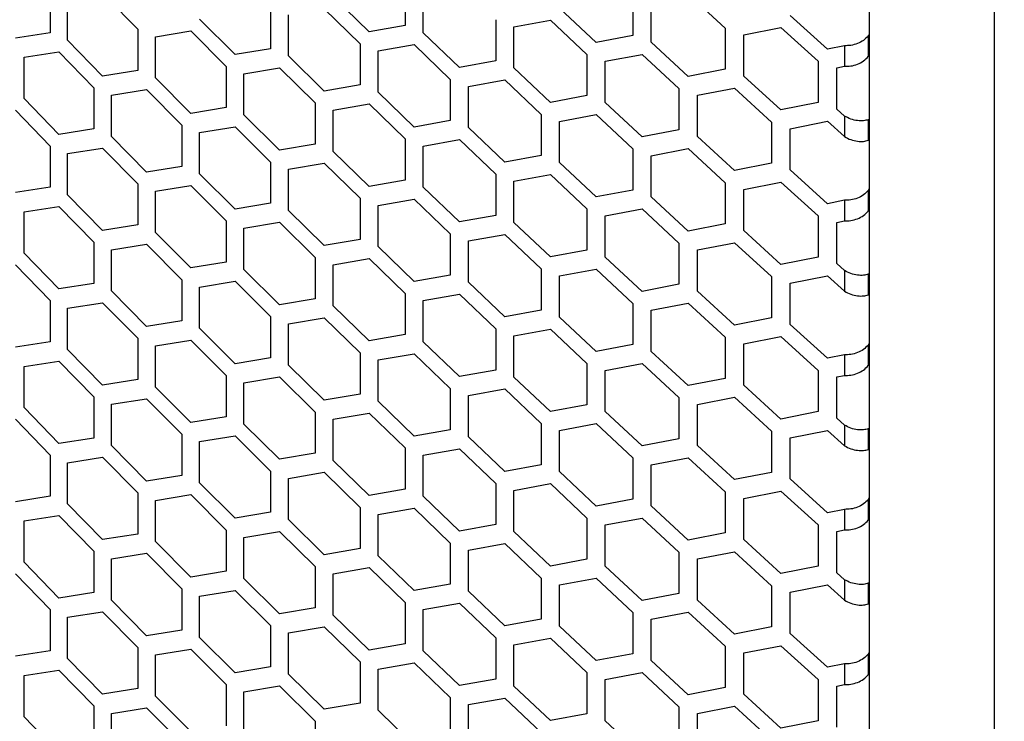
# Model space of a CAD drawing. Header units: millimetres. Extents: x 26293 to 29282, y 1612 to 3704.
# Tile 28 of 54: x 28752 to 28861, y 2623 to 2701. Entities that reach past the tile are written whole.
import ezdxf

# ---------------------------------------------------------------- set-up
doc = ezdxf.new("R2010")
doc.units = ezdxf.units.MM
doc.layers.add('1', color=7, linetype='Continuous')
doc.layers.add('5', color=251, linetype='Continuous')

msp = doc.modelspace()

# ---------------------------------------------------------------- linework, layer by layer
at = {"layer": '1'}
for p, q in [((28846.391, 3166.255), (28846.391, 2457.898)), ((28860.314, 3164.484), (28860.314, 2450.174))]:
    msp.add_line(p, q, dxfattribs=at)
msp.add_open_spline([(28482.497, 2656.378), (28483.296, 2655.585), (28485.612, 2653.288), (28489.495, 2649.506), (28494.168, 2645.038), (28498.908, 2640.594), (28503.714, 2636.174), (28508.586, 2631.779), (28513.523, 2627.408), (28518.525, 2623.062), (28523.591, 2618.742), (28528.721, 2614.448), (28533.915, 2610.18), (28539.172, 2605.938), (28544.492, 2601.723), (28549.875, 2597.534), (28555.32, 2593.373), (28560.826, 2589.24), (28566.394, 2585.135), (28572.022, 2581.058), (28577.711, 2577.009), (28583.46, 2572.989), (28589.268, 2568.999), (28595.136, 2565.037), (28601.062, 2561.106), (28607.046, 2557.204), (28613.089, 2553.333), (28619.188, 2549.492), (28625.344, 2545.682), (28631.557, 2541.904), (28637.826, 2538.156), (28644.15, 2534.441), (28650.529, 2530.757), (28656.962, 2527.106), (28663.45, 2523.487), (28669.991, 2519.9), (28676.585, 2516.347), (28683.231, 2512.827), (28689.93, 2509.341), (28696.68, 2505.888), (28703.481, 2502.47), (28710.333, 2499.085), (28717.235, 2495.735), (28724.186, 2492.42), (28731.186, 2489.14), (28738.235, 2485.895), (28745.331, 2482.686), (28752.475, 2479.512), (28759.666, 2476.375), (28766.903, 2473.273), (28774.186, 2470.208), (28781.514, 2467.18), (28788.887, 2464.188), (28796.304, 2461.233), (28803.765, 2458.316), (28811.269, 2455.436), (28818.815, 2452.594), (28826.403, 2449.79), (28834.032, 2447.024), (28841.703, 2444.296), (28849.413, 2441.607), (28855.994, 2439.354), (28860.011, 2438.004), (28861.433, 2437.526)], degree=3, knots=[0, 0, 0, 0, 0.0087723, 0.0254131, 0.0420544, 0.0586964, 0.0753391, 0.0919824, 0.1086263, 0.1252707, 0.1419157, 0.158561, 0.1752068, 0.191853, 0.2084995, 0.2251463, 0.2417934, 0.2584407, 0.2750883, 0.291736, 0.3083839, 0.3250319, 0.34168, 0.3583282, 0.3749765, 0.3916248, 0.4082731, 0.4249214, 0.4415697, 0.458218, 0.4748661, 0.4915143, 0.5081623, 0.5248102, 0.541458, 0.5581057, 0.5747533, 0.5914007, 0.608048, 0.6246951, 0.641342, 0.6579888, 0.6746353, 0.6912817, 0.7079279, 0.7245739, 0.7412197, 0.7578653, 0.7745107, 0.7911559, 0.8078009, 0.8244456, 0.8410901, 0.8577345, 0.8743785, 0.8910224, 0.9076661, 0.9243095, 0.9409527, 0.9575957, 0.9742385, 0.990881, 1, 1, 1, 1], dxfattribs=at)
at = {"layer": '5'}
for p, q in [((28794.771, 2704.628), (28794.771, 2700.046)), ((28755.282, 2703.836), (28755.282, 2699.254)), ((28761.12, 2703.601), (28765.03, 2699.639)), ((28796.78, 2699.254), (28796.78, 2703.837)), ((28820.108, 2703.521), (28820.108, 2698.939)), ((28826.261, 2703.549), (28830.378, 2699.762)), ((28757.225, 2698.409), (28757.225, 2702.992)), ((28790.763, 2699.346), (28786.768, 2703.239)), ((28822.156, 2698.182), (28822.156, 2702.764)), ((28779.808, 2702.058), (28779.808, 2697.476)), ((28785.772, 2701.923), (28789.763, 2698.027)), ((28816.021, 2698.171), (28811.947, 2701.996)), ((28775.849, 2696.816), (28771.903, 2700.75)), ((28781.793, 2696.665), (28781.793, 2701.247)), ((28804.847, 2700.698), (28804.847, 2696.115)), ((28806.872, 2699.92), (28810.931, 2700.663)), ((28810.931, 2700.663), (28815.002, 2696.835)), ((28841.762, 2697.425), (28837.612, 2701.181)), ((28755.282, 2699.254), (28751.407, 2698.66)), ((28765.03, 2699.639), (28765.03, 2695.057)), ((28766.989, 2698.807), (28770.919, 2699.443)), ((28770.919, 2699.443), (28774.861, 2695.508)), ((28794.771, 2700.046), (28790.763, 2699.346)), ((28800.807, 2695.388), (28796.78, 2699.254)), ((28806.872, 2695.337), (28806.872, 2699.92)), ((28830.378, 2699.762), (28830.378, 2695.18)), ((28832.441, 2699.018), (28836.576, 2699.831)), ((28836.576, 2699.831), (28840.723, 2696.072)), ((28761.12, 2694.437), (28757.225, 2698.409)), ((28766.989, 2694.225), (28766.989, 2698.807)), ((28789.763, 2698.027), (28789.763, 2693.445)), ((28820.108, 2698.939), (28816.021, 2698.171)), ((28826.261, 2694.384), (28822.156, 2698.182)), ((28832.441, 2694.436), (28832.441, 2699.018)), ((28846.391, 2699.069), (28846.289, 2698.893)), ((28846.289, 2698.893), (28846.289, 2696.602)), ((28752.374, 2696.516), (28756.253, 2697.113)), ((28756.253, 2697.113), (28760.145, 2693.138)), ((28779.808, 2697.476), (28775.849, 2696.816)), ((28791.764, 2697.229), (28795.775, 2697.931)), ((28791.764, 2692.646), (28791.764, 2697.229)), ((28795.775, 2697.931), (28799.799, 2694.063)), ((28843.661, 2697.806), (28841.762, 2697.425)), ((28843.661, 2697.806), (28843.661, 2695.515)), ((28752.374, 2691.934), (28752.374, 2696.516)), ((28785.772, 2692.758), (28781.793, 2696.665)), ((28804.847, 2696.115), (28800.807, 2695.388)), ((28815.002, 2696.835), (28815.002, 2692.253)), ((28817.042, 2696.071), (28821.132, 2696.842)), ((28817.042, 2691.488), (28817.042, 2696.071)), ((28821.132, 2696.842), (28825.233, 2693.041)), ((28840.723, 2696.072), (28840.723, 2691.49)), ((28846.289, 2696.602), (28846.391, 2696.778)), ((28765.03, 2695.057), (28761.12, 2694.437)), ((28774.861, 2695.508), (28774.861, 2690.925)), ((28776.838, 2694.689), (28780.8, 2695.352)), ((28780.8, 2695.352), (28784.776, 2691.443)), ((28810.931, 2691.498), (28806.872, 2695.337)), ((28830.378, 2695.18), (28826.261, 2694.384)), ((28842.801, 2695.342), (28843.661, 2695.515)), ((28842.801, 2690.76), (28842.801, 2695.342)), ((28770.919, 2690.279), (28766.989, 2694.225)), ((28776.838, 2690.107), (28776.838, 2694.689)), ((28799.799, 2694.063), (28799.799, 2689.48)), ((28801.816, 2693.278), (28805.859, 2694.008)), ((28805.859, 2694.008), (28809.915, 2690.166)), ((28836.576, 2690.666), (28832.441, 2694.436)), ((28760.145, 2693.138), (28760.145, 2688.555)), ((28762.097, 2692.299), (28766.009, 2692.922)), ((28766.009, 2692.922), (28769.935, 2688.973)), ((28789.763, 2693.445), (28785.772, 2692.758)), ((28795.775, 2688.767), (28791.764, 2692.646)), ((28801.816, 2688.695), (28801.816, 2693.278)), ((28825.233, 2693.041), (28825.233, 2688.459)), ((28827.289, 2692.291), (28831.409, 2693.089)), ((28831.409, 2693.089), (28835.541, 2689.316)), ((28756.253, 2687.948), (28752.374, 2691.934)), ((28762.097, 2687.717), (28762.097, 2692.299)), ((28815.002, 2692.253), (28810.931, 2691.498)), ((28821.132, 2687.677), (28817.042, 2691.488)), ((28827.289, 2687.708), (28827.289, 2692.291)), ((28840.723, 2691.49), (28836.576, 2690.666)), ((28751.407, 2690.641), (28755.282, 2686.653)), ((28774.861, 2690.925), (28770.919, 2690.279)), ((28784.776, 2691.443), (28784.776, 2686.86)), ((28786.768, 2690.638), (28790.763, 2691.327)), ((28786.768, 2686.055), (28786.768, 2690.638)), ((28790.763, 2691.327), (28794.771, 2687.444)), ((28843.661, 2689.985), (28842.801, 2690.76)), ((28780.8, 2686.187), (28776.838, 2690.107)), ((28799.799, 2689.48), (28795.775, 2688.767)), ((28809.915, 2690.166), (28809.915, 2685.584)), ((28811.947, 2689.395), (28816.021, 2690.152)), ((28811.947, 2684.813), (28811.947, 2689.395)), ((28816.021, 2690.152), (28820.108, 2686.338)), ((28835.541, 2689.316), (28835.541, 2684.734)), ((28837.612, 2688.58), (28841.762, 2689.406)), ((28841.762, 2689.406), (28843.661, 2687.694)), ((28843.661, 2689.985), (28843.661, 2687.694)), ((28846.391, 2689.583), (28846.289, 2689.581)), ((28846.289, 2689.581), (28846.289, 2687.29)), ((28760.145, 2688.555), (28756.253, 2687.948)), ((28769.935, 2688.973), (28769.935, 2684.391)), ((28771.903, 2688.148), (28775.849, 2688.797)), ((28775.849, 2688.797), (28779.808, 2684.875)), ((28805.859, 2684.843), (28801.816, 2688.695)), ((28825.233, 2688.459), (28821.132, 2687.677)), ((28837.612, 2683.997), (28837.612, 2688.58)), ((28766.009, 2683.758), (28762.097, 2687.717)), ((28771.903, 2683.566), (28771.903, 2688.148)), ((28794.771, 2687.444), (28794.771, 2682.862)), ((28796.78, 2686.653), (28800.807, 2687.369)), ((28800.807, 2687.369), (28804.847, 2683.514)), ((28831.409, 2683.925), (28827.289, 2687.708)), ((28846.289, 2687.29), (28846.391, 2687.292)), ((28755.282, 2686.653), (28755.282, 2682.07)), ((28757.225, 2685.808), (28761.12, 2686.418)), ((28761.12, 2686.418), (28765.03, 2682.455)), ((28784.776, 2686.86), (28780.8, 2686.187)), ((28790.763, 2682.162), (28786.768, 2686.055)), ((28796.78, 2682.071), (28796.78, 2686.653)), ((28820.108, 2686.338), (28820.108, 2681.755)), ((28822.156, 2685.58), (28826.261, 2686.365)), ((28826.261, 2686.365), (28830.378, 2682.578)), ((28757.225, 2681.226), (28757.225, 2685.808)), ((28809.915, 2685.584), (28805.859, 2684.843)), ((28822.156, 2680.998), (28822.156, 2685.58)), ((28769.935, 2684.391), (28766.009, 2683.758)), ((28779.808, 2684.875), (28779.808, 2680.293)), ((28781.793, 2684.063), (28785.772, 2684.739)), ((28781.793, 2679.481), (28781.793, 2684.063)), ((28785.772, 2684.739), (28789.763, 2680.843)), ((28816.021, 2680.987), (28811.947, 2684.813)), ((28835.541, 2684.734), (28831.409, 2683.925)), ((28841.762, 2680.241), (28837.612, 2683.997)), ((28775.849, 2679.633), (28771.903, 2683.566)), ((28794.771, 2682.862), (28790.763, 2682.162)), ((28804.847, 2683.514), (28804.847, 2678.932)), ((28806.872, 2682.736), (28810.931, 2683.479)), ((28806.872, 2678.154), (28806.872, 2682.736)), ((28810.931, 2683.479), (28815.002, 2679.651)), ((28755.282, 2682.07), (28751.407, 2681.477)), ((28765.03, 2682.455), (28765.03, 2677.873)), ((28766.989, 2681.624), (28770.919, 2682.26)), ((28766.989, 2677.041), (28766.989, 2681.624)), ((28770.919, 2682.26), (28774.861, 2678.324)), ((28800.807, 2678.205), (28796.78, 2682.071)), ((28820.108, 2681.755), (28816.021, 2680.987)), ((28830.378, 2682.578), (28830.378, 2677.996)), ((28832.441, 2681.835), (28836.576, 2682.647)), ((28832.441, 2677.252), (28832.441, 2681.835)), ((28836.576, 2682.647), (28840.723, 2678.888)), ((28846.391, 2681.885), (28846.289, 2681.709)), ((28846.289, 2681.709), (28846.289, 2679.418)), ((28761.12, 2677.253), (28757.225, 2681.226)), ((28789.763, 2680.843), (28789.763, 2676.261)), ((28791.764, 2680.045), (28795.775, 2680.748)), ((28795.775, 2680.748), (28799.799, 2676.879)), ((28826.261, 2677.2), (28822.156, 2680.998)), ((28843.661, 2680.623), (28841.762, 2680.241)), ((28843.661, 2680.623), (28843.661, 2678.331)), ((28752.374, 2679.333), (28756.253, 2679.929)), ((28756.253, 2679.929), (28760.145, 2675.954)), ((28779.808, 2680.293), (28775.849, 2679.633)), ((28785.772, 2675.574), (28781.793, 2679.481)), ((28791.764, 2675.463), (28791.764, 2680.045)), ((28815.002, 2679.651), (28815.002, 2675.069)), ((28817.042, 2678.887), (28821.132, 2679.658)), ((28821.132, 2679.658), (28825.233, 2675.858)), ((28846.289, 2679.418), (28846.391, 2679.594)), ((28752.374, 2674.751), (28752.374, 2679.333)), ((28774.861, 2678.324), (28774.861, 2673.742)), ((28804.847, 2678.932), (28800.807, 2678.205)), ((28817.042, 2674.305), (28817.042, 2678.887)), ((28840.723, 2678.888), (28840.723, 2674.306)), ((28842.801, 2678.159), (28843.661, 2678.331)), ((28765.03, 2677.873), (28761.12, 2677.253)), ((28776.838, 2677.506), (28780.8, 2678.168)), ((28776.838, 2672.923), (28776.838, 2677.506)), ((28780.8, 2678.168), (28784.776, 2674.259)), ((28810.931, 2674.315), (28806.872, 2678.154)), ((28830.378, 2677.996), (28826.261, 2677.2)), ((28836.576, 2673.482), (28832.441, 2677.252)), ((28842.801, 2673.576), (28842.801, 2678.159)), ((28770.919, 2673.095), (28766.989, 2677.041)), ((28789.763, 2676.261), (28785.772, 2675.574)), ((28799.799, 2676.879), (28799.799, 2672.297)), ((28801.816, 2676.094), (28805.859, 2676.824)), ((28805.859, 2676.824), (28809.915, 2672.982)), ((28760.145, 2675.954), (28760.145, 2671.372)), ((28762.097, 2675.116), (28766.009, 2675.739)), ((28762.097, 2670.534), (28762.097, 2675.116)), ((28766.009, 2675.739), (28769.935, 2671.79)), ((28795.775, 2671.583), (28791.764, 2675.463)), ((28801.816, 2671.512), (28801.816, 2676.094)), ((28815.002, 2675.069), (28810.931, 2674.315)), ((28825.233, 2675.858), (28825.233, 2671.275)), ((28827.289, 2675.107), (28831.409, 2675.906)), ((28827.289, 2670.525), (28827.289, 2675.107)), ((28831.409, 2675.906), (28835.541, 2672.133)), ((28756.253, 2670.765), (28752.374, 2674.751)), ((28784.776, 2674.259), (28784.776, 2669.677)), ((28786.768, 2673.454), (28790.763, 2674.143)), ((28790.763, 2674.143), (28794.771, 2670.261)), ((28821.132, 2670.493), (28817.042, 2674.305)), ((28840.723, 2674.306), (28836.576, 2673.482)), ((28751.407, 2673.457), (28755.282, 2669.469)), ((28774.861, 2673.742), (28770.919, 2673.095)), ((28780.8, 2669.003), (28776.838, 2672.923)), ((28786.768, 2668.872), (28786.768, 2673.454)), ((28809.915, 2672.982), (28809.915, 2668.4)), ((28811.947, 2672.211), (28816.021, 2672.968)), ((28816.021, 2672.968), (28820.108, 2669.154)), ((28843.661, 2672.802), (28842.801, 2673.576)), ((28769.935, 2671.79), (28769.935, 2667.207)), ((28799.799, 2672.297), (28795.775, 2671.583)), ((28811.947, 2667.629), (28811.947, 2672.211)), ((28835.541, 2672.133), (28835.541, 2667.55)), ((28837.612, 2671.396), (28841.762, 2672.222)), ((28841.762, 2672.222), (28843.661, 2670.511)), ((28843.661, 2672.802), (28843.661, 2670.511)), ((28846.391, 2672.399), (28846.289, 2672.398)), ((28846.289, 2672.398), (28846.289, 2670.106)), ((28760.145, 2671.372), (28756.253, 2670.765)), ((28771.903, 2670.965), (28775.849, 2671.614)), ((28771.903, 2666.382), (28771.903, 2670.965)), ((28775.849, 2671.614), (28779.808, 2667.691)), ((28805.859, 2667.659), (28801.816, 2671.512)), ((28825.233, 2671.275), (28821.132, 2670.493)), ((28837.612, 2666.814), (28837.612, 2671.396)), ((28766.009, 2666.574), (28762.097, 2670.534)), ((28784.776, 2669.677), (28780.8, 2669.003)), ((28794.771, 2670.261), (28794.771, 2665.679)), ((28796.78, 2669.469), (28800.807, 2670.186)), ((28800.807, 2670.186), (28804.847, 2666.33)), ((28831.409, 2666.741), (28827.289, 2670.525)), ((28846.289, 2670.106), (28846.391, 2670.108)), ((28755.282, 2669.469), (28755.282, 2664.887)), ((28757.225, 2668.624), (28761.12, 2669.234)), ((28757.225, 2664.042), (28757.225, 2668.624)), ((28761.12, 2669.234), (28765.03, 2665.272)), ((28790.763, 2664.979), (28786.768, 2668.872)), ((28796.78, 2664.887), (28796.78, 2669.469)), ((28820.108, 2669.154), (28820.108, 2664.572)), ((28822.156, 2668.397), (28826.261, 2669.181)), ((28826.261, 2669.181), (28830.378, 2665.395)), ((28779.808, 2667.691), (28779.808, 2663.109)), ((28781.793, 2666.88), (28785.772, 2667.555)), ((28785.772, 2667.555), (28789.763, 2663.66)), ((28809.915, 2668.4), (28805.859, 2667.659)), ((28816.021, 2663.804), (28811.947, 2667.629)), ((28822.156, 2663.814), (28822.156, 2668.397)), ((28835.541, 2667.55), (28831.409, 2666.741)), ((28769.935, 2667.207), (28766.009, 2666.574)), ((28775.849, 2662.449), (28771.903, 2666.382)), ((28781.793, 2662.297), (28781.793, 2666.88)), ((28804.847, 2666.33), (28804.847, 2661.748)), ((28806.872, 2665.552), (28810.931, 2666.296)), ((28810.931, 2666.296), (28815.002, 2662.468)), ((28841.762, 2663.058), (28837.612, 2666.814)), ((28765.03, 2665.272), (28765.03, 2660.689)), ((28794.771, 2665.679), (28790.763, 2664.979)), ((28806.872, 2660.97), (28806.872, 2665.552)), ((28830.378, 2665.395), (28830.378, 2660.812)), ((28832.441, 2664.651), (28836.576, 2665.463)), ((28836.576, 2665.463), (28840.723, 2661.705)), ((28755.282, 2664.887), (28751.407, 2664.293)), ((28766.989, 2664.44), (28770.919, 2665.076)), ((28766.989, 2659.858), (28766.989, 2664.44)), ((28770.919, 2665.076), (28774.861, 2661.14)), ((28800.807, 2661.021), (28796.78, 2664.887)), ((28820.108, 2664.572), (28816.021, 2663.804)), ((28832.441, 2660.069), (28832.441, 2664.651)), ((28846.391, 2664.702), (28846.289, 2664.526)), ((28846.289, 2664.526), (28846.289, 2662.234)), ((28761.12, 2660.069), (28757.225, 2664.042)), ((28779.808, 2663.109), (28775.849, 2662.449)), ((28789.763, 2663.66), (28789.763, 2659.077)), ((28791.764, 2662.861), (28795.775, 2663.564)), ((28795.775, 2663.564), (28799.799, 2659.695)), ((28826.261, 2660.017), (28822.156, 2663.814)), ((28843.661, 2663.439), (28841.762, 2663.058)), ((28843.661, 2663.439), (28843.661, 2661.148)), ((28752.374, 2662.149), (28756.253, 2662.746)), ((28752.374, 2657.567), (28752.374, 2662.149)), ((28756.253, 2662.746), (28760.145, 2658.77)), ((28785.772, 2658.391), (28781.793, 2662.297)), ((28791.764, 2658.279), (28791.764, 2662.861)), ((28815.002, 2662.468), (28815.002, 2657.886)), ((28817.042, 2661.704), (28821.132, 2662.474)), ((28821.132, 2662.474), (28825.233, 2658.674)), ((28846.289, 2662.234), (28846.391, 2662.411)), ((28774.861, 2661.14), (28774.861, 2656.558)), ((28776.838, 2660.322), (28780.8, 2660.984)), ((28780.8, 2660.984), (28784.776, 2657.075)), ((28804.847, 2661.748), (28800.807, 2661.021)), ((28810.931, 2657.131), (28806.872, 2660.97)), ((28817.042, 2657.121), (28817.042, 2661.704)), ((28830.378, 2660.812), (28826.261, 2660.017)), ((28840.723, 2661.705), (28840.723, 2657.122)), ((28842.801, 2660.975), (28843.661, 2661.148)), ((28842.801, 2656.393), (28842.801, 2660.975)), ((28765.03, 2660.689), (28761.12, 2660.069)), ((28770.919, 2655.911), (28766.989, 2659.858)), ((28776.838, 2655.74), (28776.838, 2660.322)), ((28799.799, 2659.695), (28799.799, 2655.113)), ((28836.576, 2656.299), (28832.441, 2660.069)), ((28760.145, 2658.77), (28760.145, 2654.188)), ((28789.763, 2659.077), (28785.772, 2658.391)), ((28801.816, 2658.911), (28805.859, 2659.64)), ((28801.816, 2654.328), (28801.816, 2658.911)), ((28805.859, 2659.64), (28809.915, 2655.799)), ((28825.233, 2658.674), (28825.233, 2654.092)), ((28827.289, 2657.923), (28831.409, 2658.722)), ((28831.409, 2658.722), (28835.541, 2654.949)), ((28756.253, 2653.581), (28752.374, 2657.567)), ((28762.097, 2657.932), (28766.009, 2658.555)), ((28762.097, 2653.35), (28762.097, 2657.932)), ((28766.009, 2658.555), (28769.935, 2654.606)), ((28795.775, 2654.399), (28791.764, 2658.279)), ((28815.002, 2657.886), (28810.931, 2657.131)), ((28827.289, 2653.341), (28827.289, 2657.923)), ((28774.861, 2656.558), (28770.919, 2655.911)), ((28784.776, 2657.075), (28784.776, 2652.493)), ((28786.768, 2656.27), (28790.763, 2656.959)), ((28790.763, 2656.959), (28794.771, 2653.077)), ((28821.132, 2653.31), (28817.042, 2657.121)), ((28840.723, 2657.122), (28836.576, 2656.299)), ((28751.407, 2656.274), (28755.282, 2652.285)), ((28780.8, 2651.82), (28776.838, 2655.74)), ((28786.768, 2651.688), (28786.768, 2656.27)), ((28809.915, 2655.799), (28809.915, 2651.216)), ((28811.947, 2655.028), (28816.021, 2655.785)), ((28816.021, 2655.785), (28820.108, 2651.97)), ((28843.661, 2655.618), (28842.801, 2656.393)), ((28843.661, 2655.618), (28843.661, 2653.327)), ((28769.935, 2654.606), (28769.935, 2650.024)), ((28771.903, 2653.781), (28775.849, 2654.43)), ((28775.849, 2654.43), (28779.808, 2650.508)), ((28799.799, 2655.113), (28795.775, 2654.399)), ((28805.859, 2650.476), (28801.816, 2654.328)), ((28811.947, 2650.445), (28811.947, 2655.028)), ((28835.541, 2654.949), (28835.541, 2650.367)), ((28837.612, 2654.213), (28841.762, 2655.039)), ((28837.612, 2649.63), (28837.612, 2654.213)), ((28841.762, 2655.039), (28843.661, 2653.327)), ((28846.391, 2655.216), (28846.289, 2655.214)), ((28846.289, 2655.214), (28846.289, 2652.923)), ((28760.145, 2654.188), (28756.253, 2653.581)), ((28766.009, 2649.39), (28762.097, 2653.35)), ((28771.903, 2649.199), (28771.903, 2653.781)), ((28825.233, 2654.092), (28821.132, 2653.31)), ((28831.409, 2649.557), (28827.289, 2653.341)), ((28755.282, 2652.285), (28755.282, 2647.703)), ((28757.225, 2651.441), (28761.12, 2652.05)), ((28761.12, 2652.05), (28765.03, 2648.088)), ((28784.776, 2652.493), (28780.8, 2651.82)), ((28794.771, 2653.077), (28794.771, 2648.495)), ((28796.78, 2652.286), (28800.807, 2653.002)), ((28796.78, 2647.703), (28796.78, 2652.286)), ((28800.807, 2653.002), (28804.847, 2649.147)), ((28846.289, 2652.923), (28846.391, 2652.925)), ((28757.225, 2646.858), (28757.225, 2651.441)), ((28790.763, 2647.795), (28786.768, 2651.688)), ((28809.915, 2651.216), (28805.859, 2650.476)), ((28820.108, 2651.97), (28820.108, 2647.388)), ((28822.156, 2651.213), (28826.261, 2651.998)), ((28822.156, 2646.631), (28822.156, 2651.213)), ((28826.261, 2651.998), (28830.378, 2648.211)), ((28769.935, 2650.024), (28766.009, 2649.39)), ((28779.808, 2650.508), (28779.808, 2645.925)), ((28781.793, 2649.696), (28785.772, 2650.372)), ((28785.772, 2650.372), (28789.763, 2646.476)), ((28816.021, 2646.62), (28811.947, 2650.445)), ((28835.541, 2650.367), (28831.409, 2649.557)), ((28775.849, 2645.266), (28771.903, 2649.199)), ((28781.793, 2645.114), (28781.793, 2649.696)), ((28804.847, 2649.147), (28804.847, 2644.564)), ((28806.872, 2648.369), (28810.931, 2649.112)), ((28810.931, 2649.112), (28815.002, 2645.284)), ((28841.762, 2645.874), (28837.612, 2649.63)), ((28755.282, 2647.703), (28751.407, 2647.109)), ((28765.03, 2648.088), (28765.03, 2643.506)), ((28766.989, 2647.257), (28770.919, 2647.892)), ((28770.919, 2647.892), (28774.861, 2643.957)), ((28794.771, 2648.495), (28790.763, 2647.795)), ((28800.807, 2643.837), (28796.78, 2647.703)), ((28806.872, 2643.786), (28806.872, 2648.369)), ((28830.378, 2648.211), (28830.378, 2643.629)), ((28832.441, 2647.467), (28836.576, 2648.28)), ((28836.576, 2648.28), (28840.723, 2644.521)), ((28761.12, 2642.886), (28757.225, 2646.858)), ((28766.989, 2642.674), (28766.989, 2647.257)), ((28820.108, 2647.388), (28816.021, 2646.62)), ((28826.261, 2642.833), (28822.156, 2646.631)), ((28832.441, 2642.885), (28832.441, 2647.467)), ((28846.391, 2647.518), (28846.289, 2647.342)), ((28846.289, 2647.342), (28846.289, 2645.051)), ((28752.374, 2644.966), (28756.253, 2645.562)), ((28756.253, 2645.562), (28760.145, 2641.587)), ((28779.808, 2645.925), (28775.849, 2645.266)), ((28789.763, 2646.476), (28789.763, 2641.894)), ((28791.764, 2645.678), (28795.775, 2646.38)), ((28791.764, 2641.095), (28791.764, 2645.678)), ((28795.775, 2646.38), (28799.799, 2642.512)), ((28843.661, 2646.255), (28841.762, 2645.874)), ((28843.661, 2646.255), (28843.661, 2643.964)), ((28752.374, 2640.383), (28752.374, 2644.966)), ((28785.772, 2641.207), (28781.793, 2645.114)), ((28804.847, 2644.564), (28800.807, 2643.837)), ((28815.002, 2645.284), (28815.002, 2640.702)), ((28817.042, 2644.52), (28821.132, 2645.291)), ((28817.042, 2639.938), (28817.042, 2644.52)), ((28821.132, 2645.291), (28825.233, 2641.49)), ((28840.723, 2644.521), (28840.723, 2639.939)), ((28846.289, 2645.051), (28846.391, 2645.227)), ((28765.03, 2643.506), (28761.12, 2642.886)), ((28774.861, 2643.957), (28774.861, 2639.374)), ((28776.838, 2643.138), (28780.8, 2643.801)), ((28780.8, 2643.801), (28784.776, 2639.892)), ((28810.931, 2639.948), (28806.872, 2643.786)), ((28830.378, 2643.629), (28826.261, 2642.833)), ((28842.801, 2643.791), (28843.661, 2643.964)), ((28842.801, 2639.209), (28842.801, 2643.791)), ((28770.919, 2638.728), (28766.989, 2642.674)), ((28776.838, 2638.556), (28776.838, 2643.138)), ((28799.799, 2642.512), (28799.799, 2637.929)), ((28801.816, 2641.727), (28805.859, 2642.457)), ((28805.859, 2642.457), (28809.915, 2638.615)), ((28836.576, 2639.115), (28832.441, 2642.885)), ((28760.145, 2641.587), (28760.145, 2637.004)), ((28762.097, 2640.749), (28766.009, 2641.371)), ((28766.009, 2641.371), (28769.935, 2637.422)), ((28789.763, 2641.894), (28785.772, 2641.207)), ((28795.775, 2637.216), (28791.764, 2641.095)), ((28801.816, 2637.145), (28801.816, 2641.727)), ((28825.233, 2641.49), (28825.233, 2636.908)), ((28827.289, 2640.74), (28831.409, 2641.538)), ((28831.409, 2641.538), (28835.541, 2637.766)), ((28756.253, 2636.398), (28752.374, 2640.383)), ((28762.097, 2636.166), (28762.097, 2640.749)), ((28815.002, 2640.702), (28810.931, 2639.948)), ((28827.289, 2636.158), (28827.289, 2640.74)), ((28751.407, 2639.09), (28755.282, 2635.102)), ((28774.861, 2639.374), (28770.919, 2638.728)), ((28784.776, 2639.892), (28784.776, 2635.309)), ((28786.768, 2639.087), (28790.763, 2639.776)), ((28786.768, 2634.504), (28786.768, 2639.087)), ((28790.763, 2639.776), (28794.771, 2635.894)), ((28821.132, 2636.126), (28817.042, 2639.938)), ((28840.723, 2639.939), (28836.576, 2639.115)), ((28843.661, 2638.435), (28842.801, 2639.209)), ((28780.8, 2634.636), (28776.838, 2638.556)), ((28799.799, 2637.929), (28795.775, 2637.216)), ((28809.915, 2638.615), (28809.915, 2634.033)), ((28811.947, 2637.844), (28816.021, 2638.601)), ((28811.947, 2633.262), (28811.947, 2637.844)), ((28816.021, 2638.601), (28820.108, 2634.787)), ((28837.612, 2637.029), (28841.762, 2637.855)), ((28841.762, 2637.855), (28843.661, 2636.143)), ((28843.661, 2638.435), (28843.661, 2636.143)), ((28846.391, 2638.032), (28846.289, 2638.03)), ((28846.289, 2638.03), (28846.289, 2635.739)), ((28760.145, 2637.004), (28756.253, 2636.398)), ((28769.935, 2637.422), (28769.935, 2632.84)), ((28771.903, 2636.597), (28775.849, 2637.246)), ((28775.849, 2637.246), (28779.808, 2633.324)), ((28805.859, 2633.292), (28801.816, 2637.145)), ((28825.233, 2636.908), (28821.132, 2636.126)), ((28835.541, 2637.766), (28835.541, 2633.183)), ((28837.612, 2632.447), (28837.612, 2637.029)), ((28766.009, 2632.207), (28762.097, 2636.166)), ((28771.903, 2632.015), (28771.903, 2636.597)), ((28794.771, 2635.894), (28794.771, 2631.311)), ((28796.78, 2635.102), (28800.807, 2635.818)), ((28800.807, 2635.818), (28804.847, 2631.963)), ((28831.409, 2632.374), (28827.289, 2636.158)), ((28846.289, 2635.739), (28846.391, 2635.741)), ((28755.282, 2635.102), (28755.282, 2630.52)), ((28757.225, 2634.257), (28761.12, 2634.867)), ((28761.12, 2634.867), (28765.03, 2630.904)), ((28784.776, 2635.309), (28780.8, 2634.636)), ((28790.763, 2630.611), (28786.768, 2634.504)), ((28796.78, 2630.52), (28796.78, 2635.102)), ((28820.108, 2634.787), (28820.108, 2630.205)), ((28822.156, 2634.029), (28826.261, 2634.814)), ((28826.261, 2634.814), (28830.378, 2631.027)), ((28757.225, 2629.675), (28757.225, 2634.257)), ((28809.915, 2634.033), (28805.859, 2633.292)), ((28822.156, 2629.447), (28822.156, 2634.029)), ((28769.935, 2632.84), (28766.009, 2632.207)), ((28779.808, 2633.324), (28779.808, 2628.742)), ((28781.793, 2632.512), (28785.772, 2633.188)), ((28781.793, 2627.93), (28781.793, 2632.512)), ((28785.772, 2633.188), (28789.763, 2629.292)), ((28816.021, 2629.436), (28811.947, 2633.262)), ((28835.541, 2633.183), (28831.409, 2632.374)), ((28841.762, 2628.691), (28837.612, 2632.447)), ((28775.849, 2628.082), (28771.903, 2632.015)), ((28794.771, 2631.311), (28790.763, 2630.611)), ((28804.847, 2631.963), (28804.847, 2627.381)), ((28806.872, 2631.185), (28810.931, 2631.929)), ((28810.931, 2631.929), (28815.002, 2628.101)), ((28755.282, 2630.52), (28751.407, 2629.926)), ((28765.03, 2630.904), (28765.03, 2626.322)), ((28766.989, 2630.073), (28770.919, 2630.709)), ((28770.919, 2630.709), (28774.861, 2626.773)), ((28800.807, 2626.654), (28796.78, 2630.52)), ((28806.872, 2626.603), (28806.872, 2631.185)), ((28820.108, 2630.205), (28816.021, 2629.436)), ((28830.378, 2631.027), (28830.378, 2626.445)), ((28832.441, 2630.284), (28836.576, 2631.096)), ((28832.441, 2625.702), (28832.441, 2630.284)), ((28836.576, 2631.096), (28840.723, 2627.337)), ((28846.391, 2630.335), (28846.289, 2630.158)), ((28846.289, 2630.158), (28846.289, 2627.867)), ((28761.12, 2625.702), (28757.225, 2629.675)), ((28766.989, 2625.491), (28766.989, 2630.073)), ((28789.763, 2629.292), (28789.763, 2624.71)), ((28791.764, 2628.494), (28795.775, 2629.197)), ((28795.775, 2629.197), (28799.799, 2625.328)), ((28826.261, 2625.649), (28822.156, 2629.447)), ((28843.661, 2629.072), (28841.762, 2628.691)), ((28843.661, 2629.072), (28843.661, 2626.781)), ((28752.374, 2627.782), (28756.253, 2628.378)), ((28756.253, 2628.378), (28760.145, 2624.403)), ((28779.808, 2628.742), (28775.849, 2628.082)), ((28785.772, 2624.024), (28781.793, 2627.93)), ((28791.764, 2623.912), (28791.764, 2628.494)), ((28815.002, 2628.101), (28815.002, 2623.518)), ((28817.042, 2627.336), (28821.132, 2628.107)), ((28821.132, 2628.107), (28825.233, 2624.307)), ((28846.289, 2627.867), (28846.391, 2628.043)), ((28752.374, 2623.2), (28752.374, 2627.782)), ((28804.847, 2627.381), (28800.807, 2626.654)), ((28817.042, 2622.754), (28817.042, 2627.336)), ((28840.723, 2627.337), (28840.723, 2622.755)), ((28765.03, 2626.322), (28761.12, 2625.702)), ((28774.861, 2626.773), (28774.861, 2622.191)), ((28776.838, 2625.955), (28780.8, 2626.617)), ((28776.838, 2621.372), (28776.838, 2625.955)), ((28780.8, 2626.617), (28784.776, 2622.708)), ((28810.931, 2622.764), (28806.872, 2626.603)), ((28830.378, 2626.445), (28826.261, 2625.649)), ((28842.801, 2626.608), (28843.661, 2626.781)), ((28842.801, 2622.025), (28842.801, 2626.608)), ((28770.919, 2621.544), (28766.989, 2625.491)), ((28789.763, 2624.71), (28785.772, 2624.024)), ((28799.799, 2625.328), (28799.799, 2620.746)), ((28801.816, 2624.543), (28805.859, 2625.273)), ((28805.859, 2625.273), (28809.915, 2621.431)), ((28836.576, 2621.932), (28832.441, 2625.702)), ((28760.145, 2624.403), (28760.145, 2619.821)), ((28762.097, 2623.565), (28766.009, 2624.188)), ((28762.097, 2618.983), (28762.097, 2623.565)), ((28766.009, 2624.188), (28769.935, 2620.239)), ((28795.775, 2620.032), (28791.764, 2623.912)), ((28801.816, 2619.961), (28801.816, 2624.543)), ((28825.233, 2624.307), (28825.233, 2619.724)), ((28827.289, 2623.556), (28831.409, 2624.355)), ((28827.289, 2618.974), (28827.289, 2623.556)), ((28831.409, 2624.355), (28835.541, 2620.582)), ((28756.253, 2619.214), (28752.374, 2623.2)), ((28784.776, 2622.708), (28784.776, 2618.126)), ((28815.002, 2623.518), (28810.931, 2622.764)), ((28821.132, 2618.943), (28817.042, 2622.754)), ((28840.723, 2622.755), (28836.576, 2621.932))]:
    msp.add_line(p, q, dxfattribs=at)
for points in [[(28846.289, 2698.893), (28846.129, 2698.72), (28845.809, 2698.374), (28845.104, 2698.02), (28844.341, 2697.811), (28843.888, 2697.808), (28843.661, 2697.806)], [(28843.661, 2695.515), (28843.888, 2695.517), (28844.341, 2695.52), (28845.104, 2695.729), (28845.809, 2696.083), (28846.129, 2696.429), (28846.289, 2696.602)], [(28846.289, 2689.581), (28846.129, 2689.533), (28845.809, 2689.435), (28845.104, 2689.454), (28844.341, 2689.617), (28843.888, 2689.863), (28843.661, 2689.985)], [(28843.661, 2687.694), (28843.888, 2687.572), (28844.341, 2687.326), (28845.104, 2687.162), (28845.809, 2687.144), (28846.129, 2687.241), (28846.289, 2687.29)], [(28846.289, 2681.709), (28846.129, 2681.536), (28845.809, 2681.191), (28845.104, 2680.836), (28844.341, 2680.627), (28843.888, 2680.624), (28843.661, 2680.623)], [(28843.661, 2678.331), (28843.888, 2678.333), (28844.341, 2678.336), (28845.104, 2678.545), (28845.809, 2678.899), (28846.129, 2679.245), (28846.289, 2679.418)], [(28846.289, 2672.398), (28846.129, 2672.349), (28845.809, 2672.252), (28845.104, 2672.27), (28844.341, 2672.434), (28843.888, 2672.679), (28843.661, 2672.802)], [(28843.661, 2670.511), (28843.888, 2670.388), (28844.341, 2670.143), (28845.104, 2669.979), (28845.809, 2669.961), (28846.129, 2670.058), (28846.289, 2670.106)], [(28846.289, 2664.526), (28846.129, 2664.353), (28845.809, 2664.007), (28845.104, 2663.653), (28844.341, 2663.444), (28843.888, 2663.441), (28843.661, 2663.439)], [(28843.661, 2661.148), (28843.888, 2661.149), (28844.341, 2661.153), (28845.104, 2661.361), (28845.809, 2661.716), (28846.129, 2662.062), (28846.289, 2662.234)], [(28846.289, 2655.214), (28846.129, 2655.165), (28845.809, 2655.068), (28845.104, 2655.086), (28844.341, 2655.25), (28843.888, 2655.496), (28843.661, 2655.618)], [(28843.661, 2653.327), (28843.888, 2653.204), (28844.341, 2652.959), (28845.104, 2652.795), (28845.809, 2652.777), (28846.129, 2652.874), (28846.289, 2652.923)], [(28846.289, 2647.342), (28846.129, 2647.169), (28845.809, 2646.823), (28845.104, 2646.469), (28844.341, 2646.26), (28843.888, 2646.257), (28843.661, 2646.255)], [(28843.661, 2643.964), (28843.888, 2643.966), (28844.341, 2643.969), (28845.104, 2644.178), (28845.809, 2644.532), (28846.129, 2644.878), (28846.289, 2645.051)], [(28846.289, 2638.03), (28846.129, 2637.982), (28845.809, 2637.884), (28845.104, 2637.903), (28844.341, 2638.067), (28843.888, 2638.312), (28843.661, 2638.435)], [(28843.661, 2636.143), (28843.888, 2636.021), (28844.341, 2635.775), (28845.104, 2635.612), (28845.809, 2635.593), (28846.129, 2635.691), (28846.289, 2635.739)], [(28846.289, 2630.158), (28846.129, 2629.985), (28845.809, 2629.64), (28845.104, 2629.285), (28844.341, 2629.076), (28843.888, 2629.073), (28843.661, 2629.072)], [(28843.661, 2626.781), (28843.888, 2626.782), (28844.341, 2626.785), (28845.104, 2626.994), (28845.809, 2627.349), (28846.129, 2627.694), (28846.289, 2627.867)]]:
    msp.add_open_spline(points, degree=3, dxfattribs=at)

doc.saveas('drawing.dxf')
